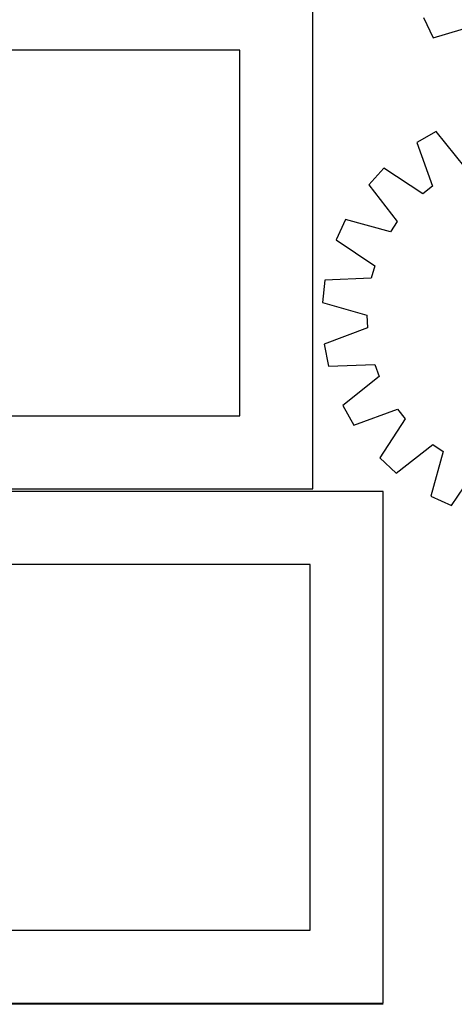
# Model space of a CAD drawing. Header units: millimetres. Extents: x 7 to 1493, y 7 to 2993.
# Tile 13 of 18: x 659 to 957, y 1764 to 2437. Entities that reach past the tile are written whole.
import ezdxf

# ---------------------------------------------------------------- set-up
doc = ezdxf.new("R2010")
doc.units = ezdxf.units.MM
doc.layers.add('COMMON', color=5, linetype='CONTINUOUS', true_color=0x0000ff)
doc.layers.add('CUT', color=7, linetype='CONTINUOUS', true_color=0x000000)

msp = doc.modelspace()

# ---------------------------------------------------------------- linework, layer by layer
at = {"layer": 'COMMON'}
msp.add_line((908.246141, 1763.79628), (458.246141, 1763.79628), dxfattribs=at)
at = {"layer": 'CUT'}
for p, q in [((860.100105, 2116.264461), (860.100105, 2466.264461)), ((935.870956, 2438.479441), (942.637505, 2424.66118)), ((942.637505, 2424.66118), (973.050308, 2433.828306)), ((810.100105, 2416.264461), (460.100105, 2416.264461)), ((810.100105, 2166.264461), (810.100105, 2416.264461)), ((944.677396, 2360.707793), (931.261233, 2353.175389)), ((964.506585, 2335.892918), (944.677396, 2360.707793)), ((931.261233, 2353.175389), (942.122987, 2323.325815)), ((908.868233, 2335.483035), (898.436345, 2324.17347)), ((935.395131, 2318.010242), (908.868233, 2335.483035)), ((898.436345, 2324.17347), (917.990513, 2299.141306)), ((942.122987, 2323.325815), (935.395131, 2318.010242)), ((882.606575, 2300.427224), (876.180106, 2286.447559)), ((913.234543, 2292.006873), (882.606575, 2300.427224)), ((917.990513, 2299.141306), (913.234543, 2292.006873)), ((876.180106, 2286.447559), (902.51259, 2268.683125)), ((902.51259, 2268.683125), (900.194055, 2260.428201)), ((868.463094, 2258.971868), (866.671114, 2243.690528)), ((900.194055, 2260.428201), (868.463094, 2258.971868)), ((866.671114, 2243.690528), (897.204305, 2234.932733)), ((897.204305, 2234.932733), (897.550159, 2226.365367)), ((897.550159, 2226.365367), (867.822254, 2215.174906)), ((867.822254, 2215.174906), (870.840174, 2200.087736)), ((870.840174, 2200.087736), (902.585272, 2201.193853)), ((902.585272, 2201.193853), (905.56166, 2193.152679)), ((905.56166, 2193.152679), (880.746785, 2173.32349)), ((880.746785, 2173.32349), (888.279189, 2159.907327)), ((888.279189, 2159.907327), (918.128762, 2170.769081)), ((918.128762, 2170.769081), (923.444335, 2164.041224)), ((460.100105, 2166.264461), (810.100105, 2166.264461)), ((923.444335, 2164.041224), (905.971543, 2137.514327)), ((917.281107, 2127.082438), (942.313272, 2146.636606)), ((949.447704, 2141.880637), (941.027353, 2111.252668)), ((942.313272, 2146.636606), (949.447704, 2141.880637)), ((905.971543, 2137.514327), (917.281107, 2127.082438)), ((955.007019, 2104.8262), (972.771452, 2131.158683)), ((410.100105, 2116.264461), (860.100105, 2116.264461)), ((908.246141, 2114.54628), (458.246141, 2114.54628)), ((908.246141, 1764.54628), (908.246141, 2114.54628)), ((941.027353, 2111.252668), (955.007019, 2104.8262)), ((858.246141, 2064.54628), (508.246141, 2064.54628)), ((858.246141, 1814.54628), (858.246141, 2064.54628)), ((508.246141, 1814.54628), (858.246141, 1814.54628)), ((458.246141, 1764.54628), (908.246141, 1764.54628))]:
    msp.add_line(p, q, dxfattribs=at)

doc.saveas('drawing.dxf')
